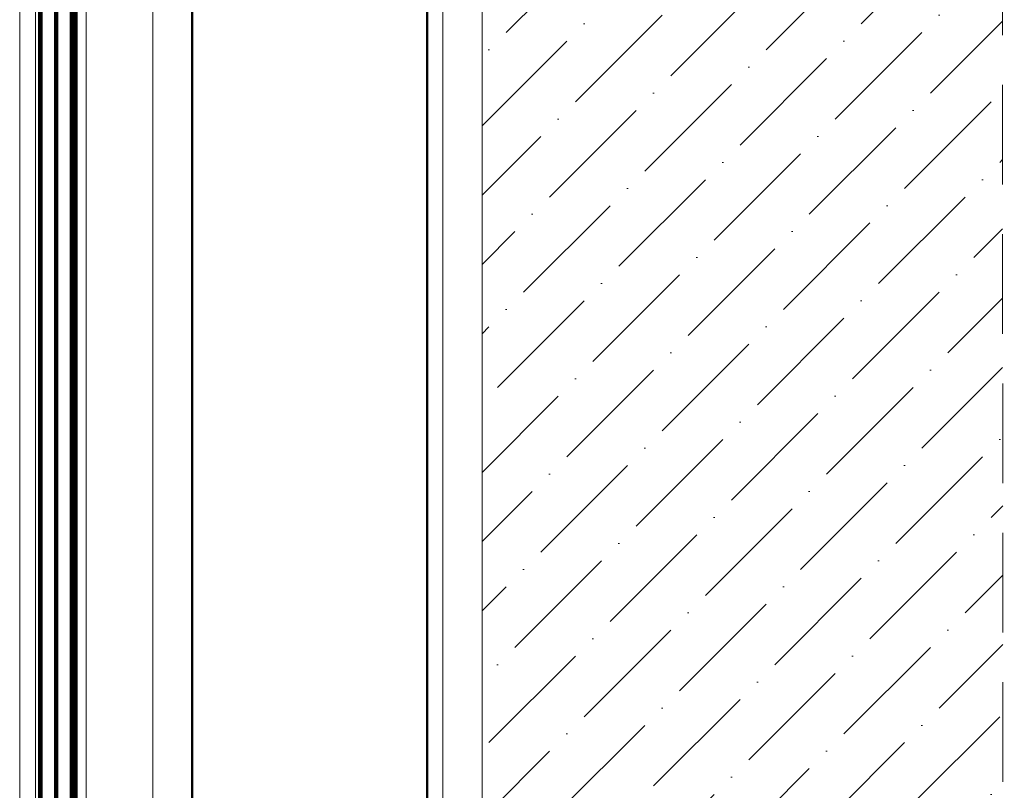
# Model space of a CAD drawing. Extents: x 4615668 to 9294084, y 5325188 to 10688993.
# Tile 183 of 256: x 4635729 to 4635855, y 5332155 to 5332253. Entities that reach past the tile are written whole.
import ezdxf

# ---------------------------------------------------------------- set-up
doc = ezdxf.new("R2010")
doc.units = 0
doc.header["$MEASUREMENT"] = 0
doc.linetypes.add('DASHED', pattern=[19.05, 12.7, -6.35])
for name, color, linetype, lineweight in [('A_wymiary', 152, 'Continuous', 5), ('tynk', 252, 'Continuous', 5), ('Wymiat 100', 251, 'Continuous', 5)]:
    doc.layers.add(name, color=color, linetype=linetype, lineweight=lineweight)
for name, color, linetype in [('CrossSectionsGlass', 7, 'Continuous'), ('sciany', 1, 'Continuous'), ('STOLARKA', 4, 'Continuous')]:
    doc.layers.add(name, color=color, linetype=linetype)

# ---------------------------------------------------------------- blocks, each defined once
blk = doc.blocks.new('G$CA57B7548')
at = {"layer": 'A_wymiary', "ltscale": 40}
blk.add_lwpolyline([(2, 45.99), (0, 45.99), (0, 678.99), (2, 678.99), (2, 46.03)], dxfattribs=at)
for points in [[(8.5, 678.99), (6.5, 678.99), (6.5, 45.99), (8.5, 45.99)], [(8.5, 45.99), (17, 45.99), (17, 678.99), (8.5, 678.99)]]:
    blk.add_lwpolyline(points, close=True, dxfattribs=at)
at = {"layer": 'CrossSectionsGlass'}
for p, q in [((2.42, 675.34), (2.42, 409.64)), ((2.52, 675.39), (2.52, 409.59)), ((2.62, 675.39), (2.62, 409.59)), ((2.72, 675.39), (2.72, 409.59)), ((2.82, 675.34), (2.82, 409.64)), ((4.42, 675.34), (4.42, 409.64)), ((4.52, 675.39), (4.52, 409.59)), ((4.62, 675.39), (4.62, 409.59)), ((4.72, 675.39), (4.72, 409.59)), ((4.82, 675.34), (4.82, 409.64)), ((6.42, 675.34), (6.42, 409.64)), ((6.52, 675.39), (6.52, 409.59)), ((6.62, 675.39), (6.62, 409.59)), ((6.72, 675.39), (6.72, 409.59)), ((6.82, 675.39), (6.82, 409.59)), ((6.92, 675.39), (6.92, 409.59)), ((7.02, 675.39), (7.02, 409.59)), ((7.12, 675.39), (7.12, 409.59)), ((7.22, 675.39), (7.22, 409.59)), ((7.3, 675.34), (7.3, 409.64))]:
    blk.add_line(p, q, dxfattribs=at)

msp = doc.modelspace()

# ---------------------------------------------------------------- hatches: boundary and pattern name
at = {"layer": 'Wymiat 100', "lineweight": 0, "ltscale": 40}
h = msp.add_hatch(dxfattribs=at)
h.set_pattern_fill('ANSI36', color=4, scale=50)
h.set_pattern_definition([(45, (-1294.7355, 3129.2805), (3.314563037, 12.1533978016), [15.625, -3.125, 0, -3.125])])
h.paths.add_polyline_path([(4635854.516, 5332026.779), (4635788.038, 5332026.779), (4635788.03, 5332316.836), (4635854.416, 5332316.836)])

# ---------------------------------------------------------------- linework, layer by layer
at = {"layer": 'sciany', "ltscale": 40}
msp.add_line((4635751.03, 5332416.422), (4635751.038, 5331646.652), dxfattribs=at)
at = {"layer": 'sciany', "ltscale": 40, "const_width": 0.3}
msp.add_lwpolyline([(4635751.03, 5331999.777), (4635781.03, 5331999.777), (4635781.03, 5332344.778), (4635751.03, 5332344.778)], close=True, dxfattribs=at)
at = {"layer": 'STOLARKA', "color": 5, "lineweight": 0}
msp.add_line((4635729.034, 5331659.289), (4635729.036, 5332294.732), dxfattribs=at)
at = {"layer": 'tynk', "lineweight": 0, "ltscale": 40}
msp.add_lwpolyline([(4635783.038, 5332018.779), (4635783.038, 5332018.779), (4635783.03, 5332344.778)], dxfattribs=at)
at = {"layer": 'Wymiat 100', "color": 253, "linetype": 'DASHED', "lineweight": 0}
msp.add_line((4635854.382, 5332416.446), (4635854.663, 5331599.2), dxfattribs=at)
at = {"layer": 'Wymiat 100', "color": 4, "lineweight": 0, "ltscale": 40}
msp.add_lwpolyline([(4635854.416, 5332316.836), (4635788.03, 5332316.836), (4635788.038, 5332026.779), (4635854.516, 5332026.779)], dxfattribs=at)

# ---------------------------------------------------------------- block references
at = {"layer": 'Wymiat 100', "color": 5, "lineweight": 0, "ltscale": 40}
msp.add_blockref('G$CA57B7548', (4635729.034, 5331615.778), dxfattribs=at)

doc.saveas('drawing.dxf')
